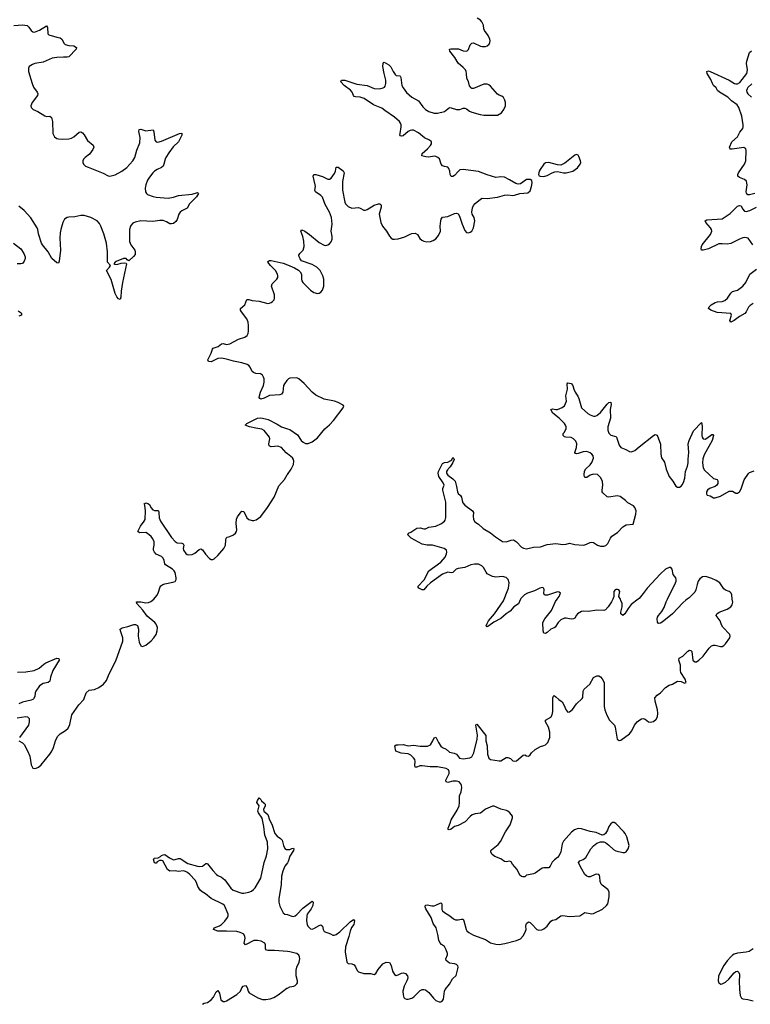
# Model space of a CAD drawing. Header units: inches. Extents: x 1771465 to 1971076, y 472029 to 643563.
# Tile 92 of 127: x 1856878 to 1865398, y 605278 to 616755. Entities that reach past the tile are written whole.
import ezdxf

# ---------------------------------------------------------------- set-up
doc = ezdxf.new("R2010")
doc.units = ezdxf.units.IN
doc.header["$MEASUREMENT"] = 0
for name, color, linetype in [('B8650', 7, 'Continuous'), ('B8651', 7, 'Continuous'), ('B8660', 7, 'Continuous'), ('B8661', 7, 'Continuous')]:
    doc.layers.add(name, color=color, linetype=linetype)

msp = doc.modelspace()

# ---------------------------------------------------------------- linework, layer by layer
at = {"layer": 'B8650', "color": 6}
for points, elevation in [([(1856869, 608350), (1856910, 608326), (1856930, 608305), (1856970, 608234), (1856995, 608170), (1857010, 608070), (1857030, 608032), (1857050, 608026), (1857070, 608031), (1857096, 608044), (1857130, 608069), (1857230, 608194), (1857254, 608230), (1857271, 608270), (1857295, 608350), (1857320, 608400), (1857350, 608430), (1857412, 608468), (1857442, 608498), (1857461, 608539), (1857487, 608653), (1857568, 608770), (1857627, 608833), (1857655, 608910), (1857690, 608939), (1857750, 608947), (1857802, 608970), (1857855, 609010), (1857890, 609054), (1857922, 609130), (1857999, 609281), (1858079, 609510), (1858082, 609550), (1858054, 609630), (1858051, 609650), (1858073, 609667), (1858139, 609681), (1858210, 609705), (1858230, 609705), (1858250, 609693), (1858263, 609650), (1858261, 609570), (1858270, 609501), (1858290, 609458), (1858310, 609449), (1858350, 609466), (1858410, 609514), (1858444, 609550), (1858468, 609590), (1858480, 609630), (1858484, 609670), (1858470, 609711), (1858455, 609730), (1858364, 609804), (1858314, 609874), (1858243, 609950), (1858239, 609970), (1858289, 609971), (1858350, 609957), (1858379, 609961), (1858408, 609972), (1858441, 609999), (1858442, 610000)], 400), ([(1856851, 609149), (1856950, 609152), (1857046, 609170), (1857104, 609196), (1857158, 609242), (1857183, 609257), (1857310, 609314), (1857336, 609310), (1857337, 609290), (1857265, 609170), (1857237, 609090), (1857230, 609046), (1857209, 609031), (1857150, 609017), (1857111, 608990), (1857065, 608930), (1857057, 608910), (1857053, 608867), (1857040, 608840), (1857030, 608831), (1857010, 608823), (1856910, 608801), (1856870, 608779)], 400), ([(1856850, 608618), (1856950, 608634), (1856970, 608630), (1856989, 608610), (1856990, 608570), (1856982, 608530), (1856877, 608390)], 400), ([(1860000, 605892), (1859850, 605907), (1859770, 605905), (1859755, 605910), (1859746, 605926), (1859744, 605970), (1859736, 605990), (1859693, 606014), (1859650, 606022), (1859610, 606020), (1859510, 605973), (1859496, 605990), (1859507, 606050), (1859504, 606070), (1859490, 606094), (1859470, 606109), (1859450, 606116), (1859410, 606125), (1859291, 606131), (1859189, 606129), (1859138, 606150), (1859146, 606170), (1859210, 606194), (1859233, 606207), (1859272, 606248), (1859303, 606290), (1859310, 606310), (1859311, 606330), (1859267, 606430), (1859247, 606447), (1859109, 606510), (1859044, 606564), (1859005, 606590), (1858984, 606610), (1858956, 606650), (1858938, 606698), (1858924, 606724), (1858863, 606790), (1858834, 606814), (1858810, 606828), (1858790, 606833), (1858730, 606828), (1858690, 606833), (1858629, 606829), (1858603, 606850), (1858549, 606949), (1858530, 606955), (1858510, 606953), (1858483, 606937), (1858470, 606923), (1858463, 606923), (1858450, 606928), (1858437, 606970), (1858450, 606982), (1858493, 606987), (1858520, 607000), (1858530, 607012), (1858550, 607021), (1858570, 607023), (1858626, 606986), (1858670, 606963), (1858690, 606965), (1858730, 606979), (1858750, 606977), (1858838, 606918), (1858950, 606887), (1858976, 606884), (1859010, 606889), (1859050, 606921), (1859059, 606919), (1859070, 606916), (1859130, 606836), (1859172, 606792), (1859190, 606779), (1859230, 606762), (1859270, 606730), (1859342, 606630), (1859369, 606610), (1859470, 606574), (1859490, 606573), (1859550, 606584), (1859582, 606598), (1859605, 606615), (1859624, 606636), (1859690, 606748), (1859729, 606930), (1859755, 607010), (1859771, 607090), (1859766, 607170), (1859754, 607210), (1859735, 607250), (1859726, 607350), (1859707, 607447), (1859663, 607510), (1859656, 607530), (1859672, 607590), (1859645, 607630), (1859650, 607652), (1859670, 607685), (1859690, 607666), (1859698, 607650), (1859730, 607623), (1859739, 607610), (1859741, 607590), (1859722, 607550), (1859725, 607530), (1859771, 607491), (1859790, 607430), (1859817, 607377), (1859855, 607270), (1859879, 607239), (1859918, 607210), (1859937, 607190), (1859954, 607130), (1859970, 607093), (1859990, 607081), (1860000, 607081)], 300), ([(1860000, 606929), (1859970, 606890), (1859961, 606870), (1859945, 606830), (1859932, 606770), (1859928, 606670), (1859901, 606510), (1859900, 606470), (1859910, 606421), (1859950, 606345), (1859970, 606329), (1860000, 606324)], 300), ([(1859010, 605278), (1859030, 605290), (1859070, 605301), (1859111, 605329), (1859137, 605363), (1859170, 605424), (1859190, 605438), (1859210, 605407), (1859225, 605330), (1859250, 605309), (1859270, 605310), (1859290, 605319), (1859409, 605391), (1859452, 605430), (1859470, 605470), (1859485, 605490), (1859510, 605497), (1859530, 605475), (1859541, 605430), (1859553, 605413), (1859655, 605355), (1859710, 605336), (1859750, 605333), (1859799, 605341), (1859841, 605359), (1859893, 605390), (1859995, 605465), (1860000, 605467)], 300)]:
    msp.add_lwpolyline(points, dxfattribs=dict(at, elevation=elevation))
at = {"layer": 'B8651', "color": 6, "elevation": 400}
for points in [[(1856810, 616686), (1856910, 616694), (1856967, 616687), (1856986, 616670), (1857010, 616628), (1857032, 616612), (1857050, 616610), (1857110, 616634), (1857190, 616684), (1857203, 616663), (1857207, 616590), (1857218, 616578), (1857310, 616550), (1857350, 616543), (1857370, 616530), (1857398, 616478), (1857410, 616465), (1857450, 616454), (1857510, 616450), (1857539, 616430), (1857535, 616410), (1857450, 616323), (1857430, 616318), (1857390, 616320), (1857310, 616316), (1857255, 616305), (1857150, 616259), (1857056, 616244), (1857026, 616234), (1856989, 616211), (1856980, 616190), (1856981, 616150), (1857022, 616010), (1857038, 615970), (1857082, 615910), (1857090, 615890), (1857087, 615870), (1857022, 615790), (1857008, 615750), (1857013, 615733), (1857035, 615710), (1857090, 615685), (1857170, 615634), (1857190, 615628), (1857230, 615629), (1857250, 615616), (1857261, 615570), (1857264, 615430), (1857283, 615390), (1857310, 615370), (1857330, 615365), (1857378, 615362), (1857450, 615368), (1857484, 615376), (1857508, 615390), (1857570, 615444), (1857590, 615447), (1857610, 615436), (1857630, 615415), (1857670, 615346), (1857734, 615294), (1857741, 615270), (1857730, 615241), (1857694, 615186), (1857641, 615150), (1857623, 615130), (1857615, 615110), (1857616, 615090), (1857624, 615070), (1857647, 615047), (1857675, 615035), (1857850, 614967), (1857910, 614936), (1857930, 614932), (1857990, 614945), (1858070, 614990), (1858126, 615034), (1858199, 615110), (1858219, 615150), (1858245, 615235), (1858281, 615319), (1858284, 615384), (1858269, 615451), (1858270, 615476), (1858290, 615479), (1858350, 615459), (1858433, 615473), (1858444, 615450), (1858454, 615350), (1858470, 615333), (1858489, 615329), (1858530, 615340), (1858741, 615430), (1858770, 615433), (1858770, 615410), (1858730, 615330), (1858667, 615273), (1858616, 615204), (1858584, 615150), (1858574, 615130), (1858560, 615070), (1858551, 615049), (1858530, 615033), (1858480, 615010), (1858452, 614990), (1858429, 614971), (1858390, 614921), (1858370, 614884), (1858350, 614830), (1858342, 614790), (1858346, 614750), (1858357, 614730), (1858370, 614718), (1858434, 614694), (1858470, 614686), (1858610, 614675), (1858670, 614685), (1858730, 614705), (1858890, 614721), (1858950, 614742), (1858964, 614730), (1858940, 614690), (1858860, 614610), (1858830, 614557), (1858770, 614528), (1858749, 614510), (1858732, 614488), (1858714, 614426), (1858697, 614403), (1858670, 614379), (1858650, 614374), (1858630, 614376), (1858590, 614400), (1858550, 614414), (1858514, 614414), (1858430, 614403), (1858290, 614412), (1858224, 614396), (1858198, 614382), (1858178, 614362), (1858170, 614349), (1858159, 614310), (1858158, 614170), (1858174, 614130), (1858220, 614070), (1858226, 614050), (1858223, 614017), (1858206, 613994), (1858150, 613946), (1858130, 613958), (1858121, 613970), (1858090, 613973), (1858003, 613937), (1857990, 613930), (1857976, 613910), (1857984, 613904), (1858010, 613902), (1858062, 613918), (1858101, 613921), (1858118, 613918), (1858123, 613910), (1858077, 613690), (1858063, 613590), (1858059, 613521), (1858050, 613494), (1858030, 613502), (1858010, 613525), (1857990, 613562), (1857945, 613725), (1857891, 613830), (1857927, 613870), (1857936, 613890), (1857903, 613930), (1857903, 614050), (1857892, 614150), (1857860, 614260), (1857826, 614350), (1857810, 614380), (1857781, 614410), (1857709, 614449), (1857630, 614472), (1857590, 614472), (1857521, 614459), (1857450, 614455), (1857430, 614450), (1857402, 614430), (1857382, 614390), (1857358, 614310), (1857350, 614270), (1857346, 614210), (1857353, 614070), (1857338, 613942), (1857330, 613919), (1857310, 613921), (1857251, 613970), (1857210, 614049), (1857143, 614130), (1857133, 614150), (1857098, 614258), (1857088, 614310), (1857080, 614330), (1857007, 614447), (1856930, 614530), (1856870, 614580)], [(1856807, 614150), (1856890, 614084), (1856927, 614030), (1856941, 613990), (1856941, 613970), (1856930, 613939), (1856910, 613915), (1856890, 613910), (1856850, 613911)], [(1860000, 612556), (1859994, 612550), (1859965, 612510), (1859956, 612490), (1859946, 612414), (1859932, 612389), (1859910, 612382), (1859790, 612373), (1859730, 612343), (1859689, 612330), (1859678, 612338), (1859672, 612350), (1859673, 612370), (1859686, 612414), (1859723, 612490), (1859730, 612530), (1859728, 612568), (1859722, 612590), (1859711, 612610), (1859699, 612619), (1859686, 612626), (1859630, 612633), (1859603, 612643), (1859590, 612655), (1859566, 612706), (1859550, 612724), (1859530, 612737), (1859470, 612756), (1859370, 612774), (1859290, 612800), (1859231, 612809), (1859190, 612807), (1859110, 612767), (1859080, 612770), (1859074, 612790), (1859112, 612870), (1859126, 612914), (1859135, 612925), (1859193, 612947), (1859230, 612977), (1859250, 612979), (1859290, 612969), (1859330, 612977), (1859430, 613031), (1859504, 613056), (1859530, 613073), (1859542, 613098), (1859548, 613130), (1859548, 613190), (1859542, 613230), (1859525, 613270), (1859464, 613350), (1859454, 613370), (1859452, 613388), (1859502, 613430), (1859527, 613493), (1859550, 613495), (1859590, 613483), (1859670, 613475), (1859770, 613448), (1859790, 613450), (1859810, 613459), (1859828, 613472), (1859844, 613490), (1859851, 613510), (1859850, 613550), (1859814, 613650), (1859823, 613677), (1859878, 613730), (1859887, 613750), (1859890, 613770), (1859885, 613790), (1859860, 613830), (1859801, 613890), (1859773, 613930), (1859779, 613941), (1859790, 613949), (1859811, 613949), (1859950, 613919), (1860000, 613897)], [(1856861, 613361), (1856897, 613337), (1856900, 613330), (1856898, 613310), (1856870, 613301)], [(1860000, 611695), (1859985, 611705), (1859931, 611770), (1859890, 611784), (1859810, 611777), (1859788, 611788), (1859785, 611810), (1859796, 611870), (1859790, 611890), (1859777, 611910), (1859730, 611967), (1859703, 611983), (1859630, 611994), (1859559, 612010), (1859506, 612030), (1859526, 612050), (1859650, 612110), (1859690, 612116), (1859744, 612104), (1859774, 612094), (1859880, 612040), (1859930, 612009), (1860000, 611988)], [(1858442, 610000), (1858477, 610043), (1858493, 610070), (1858516, 610144), (1858524, 610156), (1858547, 610170), (1858570, 610178), (1858663, 610197), (1858690, 610208), (1858702, 610230), (1858703, 610250), (1858691, 610310), (1858680, 610330), (1858660, 610350), (1858580, 610400), (1858572, 610412), (1858563, 610450), (1858550, 610477), (1858530, 610497), (1858470, 610527), (1858450, 610550), (1858440, 610570), (1858438, 610590), (1858446, 610630), (1858445, 610670), (1858430, 610705), (1858411, 610731), (1858370, 610767), (1858350, 610778), (1858275, 610775), (1858257, 610790), (1858287, 610850), (1858331, 610910), (1858340, 610930), (1858346, 611030), (1858337, 611096), (1858330, 611111), (1858340, 611121), (1858350, 611123), (1858374, 611114), (1858390, 611103), (1858408, 611068), (1858430, 611042), (1858450, 611033), (1858490, 611033), (1858495, 611030), (1858501, 611010), (1858504, 610950), (1858522, 610910), (1858650, 610721), (1858692, 610672), (1858716, 610656), (1858770, 610654), (1858785, 610645), (1858791, 610630), (1858784, 610590), (1858787, 610570), (1858814, 610534), (1858830, 610523), (1858850, 610517), (1858890, 610521), (1858922, 610538), (1858970, 610581), (1858990, 610588), (1859010, 610577), (1859045, 610525), (1859090, 610476), (1859110, 610463), (1859130, 610462), (1859146, 610470), (1859190, 610508), (1859260, 610590), (1859277, 610630), (1859281, 610690), (1859287, 610713), (1859298, 610722), (1859330, 610731), (1859370, 610751), (1859393, 610770), (1859406, 610790), (1859411, 610810), (1859404, 610884), (1859407, 610933), (1859418, 610962), (1859450, 611004), (1859470, 611025), (1859490, 611024), (1859528, 610948), (1859550, 610931), (1859590, 610917), (1859610, 610917), (1859635, 610925), (1859690, 610965), (1859768, 611070), (1859844, 611190), (1859900, 611320), (1859965, 611395), (1859997, 611450), (1860000, 611455)]]:
    msp.add_lwpolyline(points, dxfattribs=at)
at = {"layer": 'B8660', "color": 6, "elevation": 300}
for points in [[(1860000, 606324), (1860010, 606322), (1860050, 606305), (1860070, 606301), (1860090, 606308), (1860110, 606324), (1860181, 606399), (1860290, 606480), (1860302, 606470), (1860298, 606430), (1860277, 606390), (1860232, 606330), (1860225, 606310), (1860222, 606250), (1860229, 606210), (1860239, 606190), (1860252, 606172), (1860270, 606156), (1860290, 606155), (1860310, 606162), (1860370, 606197), (1860390, 606203), (1860408, 606188), (1860418, 606150), (1860430, 606127), (1860501, 606101), (1860530, 606085), (1860544, 606084), (1860570, 606093), (1860610, 606122), (1860730, 606239), (1860770, 606268), (1860781, 606250), (1860780, 606230), (1860774, 606210), (1860748, 606172), (1860730, 606130), (1860718, 606070), (1860677, 605950), (1860672, 605890), (1860694, 605770), (1860710, 605754), (1860750, 605749), (1860778, 605738), (1860795, 605715), (1860812, 605672), (1860830, 605658), (1860890, 605639), (1860970, 605637), (1861010, 605625), (1861030, 605638), (1861058, 605682), (1861112, 605748), (1861150, 605770), (1861190, 605766), (1861209, 605730), (1861225, 605665), (1861250, 605624), (1861270, 605615), (1861290, 605620), (1861330, 605641), (1861350, 605644), (1861376, 605636), (1861399, 605610), (1861403, 605590), (1861400, 605570), (1861394, 605550), (1861362, 605490), (1861345, 605430), (1861348, 605390), (1861358, 605358), (1861370, 605344), (1861390, 605338), (1861410, 605338), (1861450, 605350), (1861474, 605366), (1861550, 605440), (1861570, 605449), (1861590, 605450), (1861610, 605445), (1861650, 605416), (1861703, 605350), (1861730, 605324), (1861770, 605306), (1861790, 605308), (1861804, 605316), (1861822, 605338), (1861831, 605430), (1861840, 605450), (1861890, 605513), (1861924, 605576), (1861966, 605614), (1861988, 605690), (1861991, 605710), (1861986, 605726), (1861970, 605741), (1861950, 605750), (1861890, 605758), (1861852, 605790), (1861848, 605810), (1861865, 605855), (1861865, 605870), (1861853, 605913), (1861831, 605951), (1861795, 605975), (1861778, 605998), (1861767, 606027), (1861756, 606090), (1861733, 606170), (1861701, 606221), (1861677, 606290), (1861613, 606390), (1861606, 606414), (1861610, 606434), (1861630, 606438), (1861686, 606426), (1861710, 606427), (1861730, 606432), (1861790, 606461), (1861799, 606450), (1861801, 606441), (1861802, 606382), (1861808, 606368), (1861830, 606350), (1861893, 606310), (1861935, 606275), (1861962, 606262), (1861990, 606261), (1862030, 606272), (1862050, 606270), (1862059, 606250), (1862084, 606150), (1862094, 606134), (1862116, 606116), (1862170, 606084), (1862310, 606033), (1862370, 605996), (1862430, 605981), (1862470, 605977), (1862534, 605986), (1862670, 606021), (1862717, 606043), (1862750, 606077), (1862770, 606110), (1862783, 606150), (1862780, 606190), (1862785, 606210), (1862790, 606221), (1862810, 606238), (1862830, 606231), (1862850, 606214), (1862910, 606150), (1862930, 606142), (1862966, 606146), (1862990, 606157), (1863030, 606189), (1863071, 606249), (1863090, 606259), (1863132, 606268), (1863190, 606309), (1863210, 606312), (1863290, 606301), (1863409, 606311), (1863470, 606349), (1863550, 606333), (1863570, 606337), (1863674, 606386), (1863722, 606430), (1863735, 606450), (1863753, 606530), (1863751, 606590), (1863736, 606616), (1863670, 606666), (1863660, 606680), (1863649, 606710), (1863644, 606764), (1863638, 606778), (1863630, 606790), (1863610, 606796), (1863590, 606791), (1863530, 606763), (1863510, 606763), (1863490, 606771), (1863470, 606790), (1863435, 606855), (1863401, 606910), (1863396, 606930), (1863409, 606950), (1863450, 606966), (1863480, 606990), (1863539, 607090), (1863570, 607126), (1863610, 607156), (1863650, 607172), (1863690, 607173), (1863710, 607165), (1863750, 607133), (1863802, 607082), (1863830, 607067), (1863910, 607046), (1863933, 607047), (1863950, 607057), (1863975, 607090), (1863984, 607130), (1863957, 607230), (1863939, 607270), (1863924, 607290), (1863830, 607384), (1863810, 607397), (1863790, 607397), (1863770, 607383), (1863750, 607352), (1863733, 607307), (1863711, 607269), (1863688, 607252), (1863670, 607249), (1863602, 607282), (1863530, 607292), (1863430, 607324), (1863390, 607328), (1863348, 607312), (1863314, 607286), (1863220, 607180), (1863205, 607150), (1863187, 607054), (1863170, 607013), (1863151, 606989), (1863116, 606964), (1863086, 606934), (1863065, 606890), (1863050, 606870), (1862990, 606870), (1862970, 606864), (1862890, 606808), (1862870, 606798), (1862810, 606789), (1862790, 606782), (1862770, 606765), (1862744, 606764), (1862730, 606769), (1862710, 606785), (1862679, 606850), (1862624, 606910), (1862610, 606938), (1862590, 606945), (1862550, 606937), (1862530, 606944), (1862490, 606972), (1862420, 607000), (1862386, 607026), (1862372, 607050), (1862373, 607070), (1862381, 607079), (1862458, 607142), (1862485, 607175), (1862542, 607290), (1862597, 607370), (1862625, 607450), (1862623, 607470), (1862592, 607510), (1862570, 607530), (1862556, 607536), (1862490, 607551), (1862410, 607587), (1862390, 607588), (1862310, 607551), (1862250, 607505), (1862190, 607500), (1862154, 607486), (1862131, 607469), (1862073, 607407), (1861990, 607364), (1861948, 607352), (1861910, 607319), (1861886, 607310), (1861876, 607316), (1861874, 607330), (1861899, 607390), (1861909, 607430), (1861980, 607540), (1862001, 607590), (1862007, 607630), (1862007, 607710), (1862025, 607755), (1862035, 607805), (1862032, 607830), (1862023, 607850), (1862001, 607870), (1861970, 607881), (1861930, 607881), (1861870, 607864), (1861852, 607872), (1861849, 607890), (1861885, 607970), (1861887, 607990), (1861878, 608010), (1861850, 608025), (1861750, 608048), (1861666, 608046), (1861570, 608059), (1861544, 608056), (1861510, 608042), (1861490, 608041), (1861487, 608067), (1861489, 608110), (1861485, 608130), (1861471, 608151), (1861441, 608181), (1861410, 608199), (1861326, 608206), (1861265, 608230), (1861254, 608290), (1861270, 608303), (1861290, 608301), (1861350, 608308), (1861410, 608292), (1861470, 608297), (1861550, 608286), (1861632, 608288), (1861670, 608304), (1861697, 608350), (1861710, 608386), (1861730, 608391), (1861762, 608330), (1861790, 608289), (1861810, 608272), (1861850, 608252), (1861890, 608219), (1861945, 608205), (1861970, 608192), (1862007, 608147), (1862050, 608140), (1862129, 608151), (1862150, 608163), (1862175, 608210), (1862211, 608370), (1862215, 608415), (1862197, 608530), (1862201, 608539), (1862210, 608543), (1862312, 608410), (1862315, 608350), (1862328, 608290), (1862335, 608195), (1862350, 608146), (1862370, 608132), (1862470, 608115), (1862490, 608118), (1862550, 608154), (1862570, 608156), (1862603, 608143), (1862630, 608118), (1862650, 608111), (1862670, 608116), (1862750, 608183), (1862770, 608187), (1862790, 608176), (1862810, 608171), (1862830, 608185), (1862845, 608210), (1862890, 608248), (1862950, 608284), (1862990, 608294), (1863010, 608304), (1863035, 608330), (1863061, 608390), (1863062, 608450), (1863045, 608510), (1863008, 608570), (1863009, 608590), (1863070, 608624), (1863087, 608653), (1863094, 608690), (1863097, 608850), (1863101, 608870), (1863110, 608876), (1863130, 608864), (1863165, 608830), (1863203, 608803), (1863218, 608778), (1863250, 608705), (1863270, 608685), (1863290, 608687), (1863324, 608716), (1863370, 608781), (1863439, 608841), (1863445, 608855), (1863450, 608930), (1863459, 608950), (1863525, 609010), (1863570, 609087), (1863610, 609108), (1863630, 609108), (1863650, 609097), (1863672, 609072), (1863692, 609030), (1863694, 608750), (1863702, 608710), (1863723, 608650), (1863755, 608590), (1863813, 608530), (1863822, 608510), (1863847, 608367), (1863870, 608353), (1863890, 608358), (1863990, 608432), (1864015, 608465), (1864047, 608530), (1864079, 608570), (1864110, 608596), (1864130, 608606), (1864150, 608608), (1864170, 608602), (1864210, 608572), (1864230, 608566), (1864270, 608575), (1864300, 608600), (1864317, 608630), (1864321, 608670), (1864317, 608710), (1864287, 608810), (1864286, 608850), (1864310, 608882), (1864350, 608910), (1864410, 608971), (1864450, 608997), (1864490, 609010), (1864550, 609046), (1864590, 609042), (1864630, 609021), (1864649, 609030), (1864640, 609070), (1864587, 609147), (1864582, 609170), (1864582, 609230), (1864566, 609290), (1864570, 609313), (1864610, 609337), (1864670, 609395), (1864690, 609406), (1864704, 609404), (1864715, 609390), (1864727, 609290), (1864750, 609270), (1864770, 609272), (1864798, 609290), (1864850, 609338), (1864918, 609430), (1864945, 609455), (1864970, 609464), (1864990, 609465), (1865050, 609448), (1865070, 609450), (1865090, 609459), (1865110, 609481), (1865158, 609550), (1865162, 609570), (1865158, 609590), (1865076, 609676), (1865061, 609701), (1865047, 609750), (1864998, 609810), (1865006, 609830), (1865036, 609850), (1865130, 609884), (1865170, 609910), (1865186, 609934), (1865193, 609967), (1865188, 610000)], [(1862717, 610000), (1862693, 609947), (1862640, 609910), (1862599, 609861), (1862550, 609830), (1862490, 609777), (1862407, 609733), (1862350, 609690), (1862330, 609679), (1862322, 609682), (1862319, 609690), (1862324, 609710), (1862344, 609750), (1862415, 609830), (1862519, 609981), (1862527, 610000)], [(1863793, 610000), (1863779, 609970), (1863742, 609910), (1863710, 609878), (1863690, 609869), (1863610, 609872), (1863510, 609856), (1863450, 609861), (1863430, 609858), (1863384, 609830), (1863370, 609816), (1863350, 609779), (1863335, 609770), (1863310, 609769), (1863250, 609780), (1863230, 609778), (1863190, 609761), (1863156, 609730), (1863124, 609676), (1863110, 609666), (1863070, 609651), (1863030, 609614), (1863010, 609602), (1862990, 609604), (1862982, 609630), (1862977, 609730), (1863000, 609770), (1863078, 609870), (1863126, 609974), (1863145, 610000)], [(1864090, 610000), (1864010, 609940), (1863972, 609890), (1863935, 609830), (1863910, 609810), (1863890, 609829), (1863889, 609849), (1863905, 609910), (1863904, 609950), (1863890, 609987), (1863883, 610000)], [(1864660, 610000), (1864645, 609990), (1864610, 609959), (1864490, 609831), (1864370, 609731), (1864350, 609720), (1864330, 609718), (1864322, 609722), (1864315, 609734), (1864312, 609770), (1864316, 609790), (1864328, 609810), (1864365, 609855), (1864395, 609905), (1864416, 609970), (1864431, 610000)], [(1860000, 607081), (1860030, 607084), (1860050, 607095), (1860070, 607098), (1860075, 607090), (1860070, 607070), (1860030, 607006), (1860010, 606942), (1860000, 606929)], [(1860000, 605467), (1860030, 605480), (1860074, 605490), (1860090, 605497), (1860110, 605515), (1860116, 605530), (1860116, 605550), (1860102, 605610), (1860102, 605678), (1860108, 605710), (1860136, 605770), (1860144, 605810), (1860142, 605830), (1860133, 605850), (1860110, 605870), (1860090, 605876), (1860029, 605889), (1860000, 605892)], [(1865430, 605924), (1865385, 605895), (1865350, 605886), (1865250, 605875), (1865210, 605862), (1865190, 605849), (1865170, 605832), (1865130, 605785), (1865090, 605729), (1865046, 605650), (1865028, 605608), (1865023, 605550), (1865030, 605530), (1865054, 605514), (1865070, 605515), (1865110, 605537), (1865146, 605570), (1865210, 605646), (1865230, 605660), (1865250, 605665), (1865263, 605650), (1865270, 605630), (1865273, 605610), (1865268, 605550), (1865272, 605450), (1865281, 605381), (1865295, 605350), (1865310, 605340), (1865370, 605335), (1865430, 605319)]]:
    msp.add_lwpolyline(points, dxfattribs=at)
at = {"layer": 'B8661', "color": 6}
for points, elevation in [([(1860000, 613897), (1860082, 613862), (1860130, 613836), (1860150, 613817), (1860166, 613790), (1860164, 613730), (1860168, 613710), (1860181, 613690), (1860270, 613602), (1860310, 613575), (1860350, 613562), (1860370, 613566), (1860390, 613578), (1860410, 613603), (1860424, 613650), (1860425, 613730), (1860414, 613770), (1860381, 613830), (1860345, 613870), (1860290, 613903), (1860166, 613946), (1860147, 613967), (1860137, 613990), (1860135, 614010), (1860145, 614030), (1860182, 614070), (1860197, 614110), (1860193, 614173), (1860179, 614230), (1860157, 614290), (1860170, 614305), (1860203, 614290), (1860258, 614250), (1860370, 614157), (1860430, 614127), (1860450, 614124), (1860470, 614129), (1860490, 614143), (1860510, 614165), (1860522, 614198), (1860522, 614230), (1860509, 614290), (1860521, 614370), (1860514, 614450), (1860489, 614510), (1860442, 614602), (1860410, 614685), (1860390, 614706), (1860326, 614750), (1860319, 614770), (1860326, 614810), (1860324, 614830), (1860299, 614930), (1860307, 614950), (1860330, 614950), (1860410, 614927), (1860470, 614896), (1860490, 614896), (1860510, 614907), (1860550, 614963), (1860562, 614990), (1860570, 615035), (1860590, 615035), (1860650, 614992), (1860660, 614970), (1860641, 614870), (1860643, 614770), (1860669, 614629), (1860679, 614610), (1860710, 614576), (1860750, 614558), (1860830, 614568), (1860850, 614560), (1860890, 614534), (1860910, 614534), (1860930, 614541), (1861010, 614592), (1861064, 614610), (1861077, 614610), (1861090, 614602), (1861095, 614590), (1861094, 614570), (1861071, 614490), (1861090, 614390), (1861110, 614350), (1861155, 614290), (1861190, 614232), (1861210, 614209), (1861230, 614198), (1861250, 614196), (1861290, 614200), (1861370, 614225), (1861430, 614256), (1861450, 614263), (1861490, 614265), (1861517, 614250), (1861546, 614206), (1861566, 614186), (1861590, 614174), (1861627, 614167), (1861670, 614170), (1861700, 614180), (1861730, 614200), (1861762, 614238), (1861785, 614290), (1861781, 614350), (1861789, 614410), (1861794, 614430), (1861810, 614453), (1861870, 614460), (1861950, 614497), (1861970, 614501), (1861990, 614494), (1862006, 614466), (1862037, 614370), (1862070, 614297), (1862090, 614276), (1862110, 614272), (1862130, 614277), (1862150, 614292), (1862170, 614328), (1862185, 614410), (1862179, 614450), (1862156, 614490), (1862151, 614510), (1862158, 614562), (1862170, 614590), (1862188, 614612), (1862250, 614665), (1862270, 614674), (1862330, 614672), (1862450, 614688), (1862531, 614711), (1862570, 614713), (1862630, 614706), (1862650, 614708), (1862712, 614728), (1862803, 614737), (1862830, 614759), (1862847, 614810), (1862855, 614855), (1862850, 614879), (1862832, 614892), (1862790, 614892), (1862717, 614843), (1862690, 614838), (1862664, 614844), (1862590, 614890), (1862530, 614919), (1862490, 614923), (1862430, 614917), (1862330, 614946), (1862230, 614986), (1862050, 615009), (1862010, 615004), (1861990, 614987), (1861950, 614940), (1861930, 614927), (1861909, 614929), (1861898, 614950), (1861896, 614990), (1861882, 615022), (1861870, 615036), (1861830, 615044), (1861810, 615052), (1861793, 615073), (1861772, 615132), (1861755, 615150), (1861730, 615160), (1861710, 615163), (1861650, 615154), (1861615, 615155), (1861568, 615170), (1861570, 615194), (1861634, 615250), (1861670, 615290), (1861682, 615310), (1861682, 615330), (1861676, 615336), (1861658, 615350), (1861600, 615380), (1861530, 615438), (1861470, 615468), (1861450, 615468), (1861430, 615463), (1861410, 615452), (1861350, 615403), (1861330, 615396), (1861320, 615400), (1861312, 615412), (1861313, 615430), (1861328, 615508), (1861327, 615530), (1861320, 615550), (1861306, 615570), (1861250, 615621), (1861136, 615696), (1861103, 615723), (1861004, 615764), (1860897, 615837), (1860850, 615851), (1860795, 615855), (1860780, 615860), (1860771, 615871), (1860757, 615910), (1860735, 615935), (1860663, 615990), (1860622, 616030), (1860629, 616050), (1860670, 616051), (1860810, 616005), (1860930, 615987), (1861010, 615952), (1861070, 615951), (1861118, 615962), (1861131, 615969), (1861139, 615981), (1861148, 616012), (1861148, 616052), (1861127, 616130), (1861114, 616210), (1861115, 616245), (1861122, 616258), (1861130, 616262), (1861181, 616230), (1861207, 616207), (1861234, 616150), (1861256, 616116), (1861270, 616104), (1861310, 616100), (1861316, 616096), (1861322, 616082), (1861336, 615990), (1861350, 615960), (1861388, 615908), (1861450, 615853), (1861530, 615810), (1861580, 615740), (1861610, 615709), (1861650, 615685), (1861710, 615666), (1861750, 615664), (1861830, 615687), (1861890, 615730), (1861910, 615729), (1861972, 615708), (1862010, 615710), (1862050, 615723), (1862070, 615725), (1862090, 615718), (1862125, 615690), (1862150, 615677), (1862247, 615650), (1862290, 615643), (1862430, 615641), (1862450, 615644), (1862495, 615670), (1862524, 615710), (1862542, 615750), (1862543, 615790), (1862536, 615816), (1862518, 615850), (1862502, 615862), (1862470, 615874), (1862450, 615887), (1862370, 615982), (1862350, 615996), (1862330, 616002), (1862290, 616002), (1862170, 615952), (1862150, 615954), (1862141, 615961), (1862124, 615984), (1862113, 616033), (1862094, 616070), (1862090, 616130), (1862086, 616150), (1862075, 616170), (1862050, 616199), (1861990, 616250), (1861953, 616313), (1861893, 616390), (1861890, 616412), (1861904, 616416), (1861970, 616417), (1861994, 616414), (1862050, 616392), (1862091, 616389), (1862110, 616406), (1862130, 616462), (1862150, 616483), (1862170, 616484), (1862250, 616448), (1862270, 616444), (1862310, 616444), (1862329, 616451), (1862353, 616470), (1862362, 616490), (1862363, 616510), (1862360, 616530), (1862342, 616570), (1862297, 616630), (1862290, 616650), (1862285, 616690), (1862268, 616730), (1862250, 616751), (1862213, 616773)], 400), ([(1865450, 614728), (1865390, 614712), (1865370, 614713), (1865360, 614720), (1865352, 614732), (1865348, 614748), (1865360, 614830), (1865359, 614850), (1865352, 614872), (1865330, 614894), (1865270, 614914), (1865252, 614930), (1865251, 614950), (1865261, 614970), (1865329, 615070), (1865345, 615110), (1865351, 615230), (1865346, 615250), (1865324, 615264), (1865187, 615247), (1865168, 615248), (1865159, 615259), (1865156, 615270), (1865184, 615330), (1865250, 615390), (1865276, 615444), (1865310, 615486), (1865315, 615505), (1865316, 615530), (1865300, 615630), (1865266, 615730), (1865243, 615763), (1865178, 615810), (1865134, 615854), (1865039, 615910), (1865017, 615930), (1865001, 615961), (1864968, 615990), (1864956, 616010), (1864937, 616057), (1864894, 616130), (1864890, 616150), (1864910, 616158), (1864930, 616153), (1865150, 616051), (1865213, 616013), (1865230, 616007), (1865250, 616008), (1865275, 616025), (1865357, 616130), (1865364, 616170), (1865354, 616246), (1865359, 616270), (1865390, 616371), (1865410, 616393)], 300), ([(1865414, 616006), (1865370, 615964), (1865361, 615950), (1865355, 615930), (1865358, 615910), (1865370, 615892), (1865410, 615853)], 300), ([(1865427, 614130), (1865372, 614210), (1865336, 614216), (1865310, 614212), (1865270, 614198), (1865210, 614164), (1865170, 614147), (1865130, 614140), (1865070, 614144), (1865030, 614141), (1864910, 614083), (1864850, 614070), (1864830, 614069), (1864823, 614083), (1864827, 614110), (1864838, 614130), (1864935, 614250), (1864948, 614290), (1864945, 614310), (1864935, 614330), (1864879, 614390), (1864870, 614411), (1864890, 614421), (1865070, 614434), (1865165, 614495), (1865250, 614581), (1865270, 614591), (1865290, 614585), (1865308, 614550), (1865330, 614525), (1865350, 614518), (1865393, 614530), (1865470, 614570)], 300), ([(1865433, 613447), (1865395, 613425), (1865375, 613405), (1865350, 613350), (1865334, 613330), (1865270, 613294), (1865210, 613248), (1865170, 613230), (1865158, 613250), (1865178, 613310), (1865172, 613332), (1865010, 613343), (1864936, 613370), (1864912, 613390), (1864918, 613410), (1864943, 613430), (1864990, 613457), (1865015, 613465), (1865070, 613469), (1865099, 613481), (1865132, 613510), (1865170, 613567), (1865190, 613586), (1865250, 613604), (1865311, 613650), (1865345, 613690), (1865392, 613788), (1865470, 613848)], 300), ([(1860000, 611988), (1860030, 611979), (1860117, 611917), (1860162, 611850), (1860183, 611830), (1860210, 611817), (1860243, 611817), (1860290, 611834), (1860350, 611881), (1860435, 611985), (1860490, 612033), (1860537, 612083), (1860650, 612230), (1860657, 612250), (1860650, 612261), (1860593, 612293), (1860549, 612310), (1860430, 612332), (1860330, 612379), (1860290, 612413), (1860194, 612514), (1860134, 612570), (1860110, 612580), (1860030, 612575), (1860012, 612568), (1860000, 612556)], 400), ([(1862527, 610000), (1862564, 610090), (1862577, 610130), (1862585, 610190), (1862574, 610230), (1862550, 610255), (1862510, 610266), (1862430, 610258), (1862390, 610263), (1862330, 610296), (1862316, 610316), (1862288, 610370), (1862268, 610390), (1862230, 610407), (1862181, 610410), (1862140, 610400), (1862070, 610370), (1861990, 610359), (1861968, 610350), (1861928, 610312), (1861910, 610308), (1861870, 610314), (1861809, 610291), (1861668, 610192), (1861627, 610153), (1861590, 610110), (1861570, 610108), (1861534, 610130), (1861521, 610150), (1861594, 610226), (1861651, 610329), (1861790, 610430), (1861839, 610490), (1861856, 610530), (1861860, 610550), (1861857, 610570), (1861828, 610590), (1861690, 610631), (1861628, 610630), (1861570, 610640), (1861445, 610710), (1861404, 610750), (1861413, 610770), (1861439, 610781), (1861510, 610827), (1861550, 610833), (1861590, 610820), (1861610, 610822), (1861650, 610840), (1861730, 610852), (1861796, 610884), (1861830, 610909), (1861838, 610922), (1861847, 610953), (1861846, 611130), (1861812, 611270), (1861813, 611290), (1861827, 611330), (1861817, 611357), (1861767, 611430), (1861757, 611470), (1861762, 611490), (1861810, 611581), (1861830, 611592), (1861870, 611597), (1861904, 611616), (1861916, 611624), (1861930, 611652), (1861940, 611640), (1861943, 611630), (1861930, 611594), (1861897, 611543), (1861868, 611510), (1861857, 611490), (1861855, 611470), (1861870, 611447), (1861930, 611405), (1861956, 611376), (1861973, 611313), (1861983, 611250), (1861993, 611233), (1862018, 611210), (1862032, 611190), (1862036, 611150), (1862045, 611125), (1862070, 611095), (1862160, 611030), (1862170, 611010), (1862165, 610970), (1862169, 610929), (1862184, 610904), (1862230, 610876), (1862284, 610824), (1862370, 610772), (1862427, 610727), (1862510, 610673), (1862551, 610669), (1862610, 610690), (1862632, 610692), (1862650, 610685), (1862670, 610669), (1862730, 610607), (1862754, 610594), (1862788, 610588), (1862870, 610608), (1862950, 610612), (1863030, 610636), (1863130, 610650), (1863210, 610639), (1863250, 610642), (1863290, 610654), (1863350, 610638), (1863450, 610630), (1863470, 610634), (1863530, 610662), (1863550, 610667), (1863570, 610661), (1863617, 610630), (1863650, 610617), (1863690, 610617), (1863714, 610626), (1863738, 610650), (1863768, 610712), (1863785, 610735), (1863850, 610778), (1863910, 610844), (1863950, 610867), (1864030, 610876), (1864063, 610990), (1864067, 611030), (1864052, 611070), (1864034, 611090), (1863970, 611123), (1863943, 611150), (1863879, 611199), (1863845, 611205), (1863748, 611190), (1863730, 611195), (1863680, 611240), (1863672, 611252), (1863670, 611270), (1863677, 611330), (1863673, 611373), (1863656, 611416), (1863615, 611455), (1863570, 611459), (1863530, 611446), (1863490, 611420), (1863470, 611418), (1863465, 611425), (1863461, 611450), (1863466, 611494), (1863481, 611519), (1863530, 611566), (1863550, 611595), (1863570, 611644), (1863566, 611670), (1863550, 611692), (1863530, 611707), (1863490, 611720), (1863450, 611719), (1863390, 611699), (1863370, 611695), (1863358, 611698), (1863350, 611710), (1863370, 611770), (1863374, 611810), (1863364, 611844), (1863338, 611870), (1863310, 611885), (1863248, 611888), (1863230, 611894), (1863214, 611910), (1863215, 611930), (1863231, 611949), (1863249, 611990), (1863249, 612010), (1863241, 612030), (1863230, 612050), (1863170, 612110), (1863095, 612170), (1863070, 612210), (1863090, 612220), (1863130, 612210), (1863150, 612212), (1863205, 612235), (1863230, 612256), (1863253, 612310), (1863247, 612370), (1863268, 612450), (1863262, 612510), (1863270, 612523), (1863290, 612520), (1863310, 612514), (1863330, 612491), (1863340, 612450), (1863355, 612415), (1863387, 612367), (1863400, 612340), (1863429, 612229), (1863504, 612164), (1863530, 612151), (1863570, 612133), (1863590, 612133), (1863610, 612142), (1863650, 612176), (1863727, 612273), (1863750, 612292), (1863770, 612297), (1863773, 612293), (1863775, 612270), (1863763, 612210), (1863766, 612110), (1863738, 612010), (1863737, 611970), (1863750, 611935), (1863770, 611913), (1863830, 611896), (1863838, 611890), (1863870, 611797), (1863890, 611769), (1863946, 611746), (1863990, 611720), (1864010, 611718), (1864030, 611724), (1864050, 611733), (1864102, 611778), (1864270, 611908), (1864290, 611919), (1864310, 611911), (1864349, 611809), (1864354, 611690), (1864362, 611650), (1864396, 611596), (1864417, 611517), (1864452, 611432), (1864495, 611375), (1864530, 611319), (1864550, 611305), (1864572, 611308), (1864590, 611319), (1864605, 611335), (1864619, 611361), (1864635, 611410), (1864643, 611490), (1864666, 611550), (1864674, 611590), (1864673, 611633), (1864683, 611710), (1864674, 611810), (1864684, 611850), (1864736, 611964), (1864830, 612061), (1864838, 612018), (1864834, 611910), (1864838, 611890), (1864848, 611870), (1864870, 611866), (1864890, 611876), (1864950, 611922), (1864960, 611920), (1864970, 611910), (1864953, 611850), (1864858, 611682), (1864844, 611636), (1864840, 611590), (1864848, 611530), (1864863, 611503), (1864970, 611406), (1865010, 611394), (1865020, 611380), (1865019, 611350), (1865008, 611330), (1864987, 611313), (1864921, 611290), (1864898, 611270), (1864888, 611250), (1864886, 611230), (1864893, 611213), (1864930, 611206), (1864970, 611182), (1864990, 611180), (1865050, 611200), (1865150, 611260), (1865190, 611259), (1865230, 611238), (1865250, 611236), (1865270, 611253), (1865290, 611285), (1865326, 611390), (1865375, 611465), (1865390, 611476), (1865444, 611496)], 300), ([(1860000, 611455), (1860044, 611516), (1860071, 611570), (1860075, 611610), (1860072, 611630), (1860061, 611650), (1860000, 611695)], 400), ([(1864431, 610000), (1864525, 610190), (1864532, 610212), (1864535, 610230), (1864531, 610250), (1864498, 610290), (1864488, 610350), (1864470, 610370), (1864450, 610368), (1864410, 610349), (1864350, 610296), (1864195, 610130), (1864150, 610066), (1864103, 610010), (1864090, 610000)], 300), ([(1865188, 610000), (1865181, 610050), (1865173, 610070), (1865162, 610082), (1865150, 610091), (1865110, 610106), (1865090, 610121), (1865042, 610190), (1865000, 610220), (1864950, 610243), (1864890, 610261), (1864870, 610265), (1864840, 610260), (1864810, 610239), (1864791, 610210), (1864777, 610170), (1864764, 610110), (1864750, 610084), (1864684, 610016), (1864660, 610000)], 300), ([(1863145, 610000), (1863168, 610030), (1863183, 610070), (1863170, 610084), (1863150, 610085), (1863034, 610046), (1863006, 610046), (1862995, 610055), (1862991, 610070), (1862994, 610110), (1862990, 610129), (1862970, 610135), (1862942, 610130), (1862881, 610099), (1862800, 610070), (1862764, 610050), (1862722, 610010), (1862717, 610000)], 300), ([(1863883, 610000), (1863865, 610030), (1863878, 610090), (1863865, 610110), (1863850, 610115), (1863830, 610114), (1863822, 610110), (1863806, 610090), (1863807, 610030), (1863793, 610000)], 300)]:
    msp.add_lwpolyline(points, dxfattribs=dict(at, elevation=elevation))
at = {"layer": 'B8661', "color": 6, "elevation": 400}
msp.add_lwpolyline([(1863370, 615183), (1863350, 615178), (1863236, 615084), (1863190, 615061), (1863150, 615064), (1863050, 615091), (1863010, 615088), (1862989, 615071), (1862948, 615010), (1862937, 614990), (1862929, 614950), (1862936, 614936), (1862946, 614930), (1862990, 614928), (1863030, 614938), (1863088, 614972), (1863119, 614981), (1863150, 614985), (1863218, 614970), (1863250, 614969), (1863330, 614991), (1863384, 615030), (1863412, 615070), (1863420, 615090), (1863419, 615110), (1863400, 615160), (1863390, 615175), (1863380, 615180)], close=True, dxfattribs=at)

doc.saveas('drawing.dxf')
